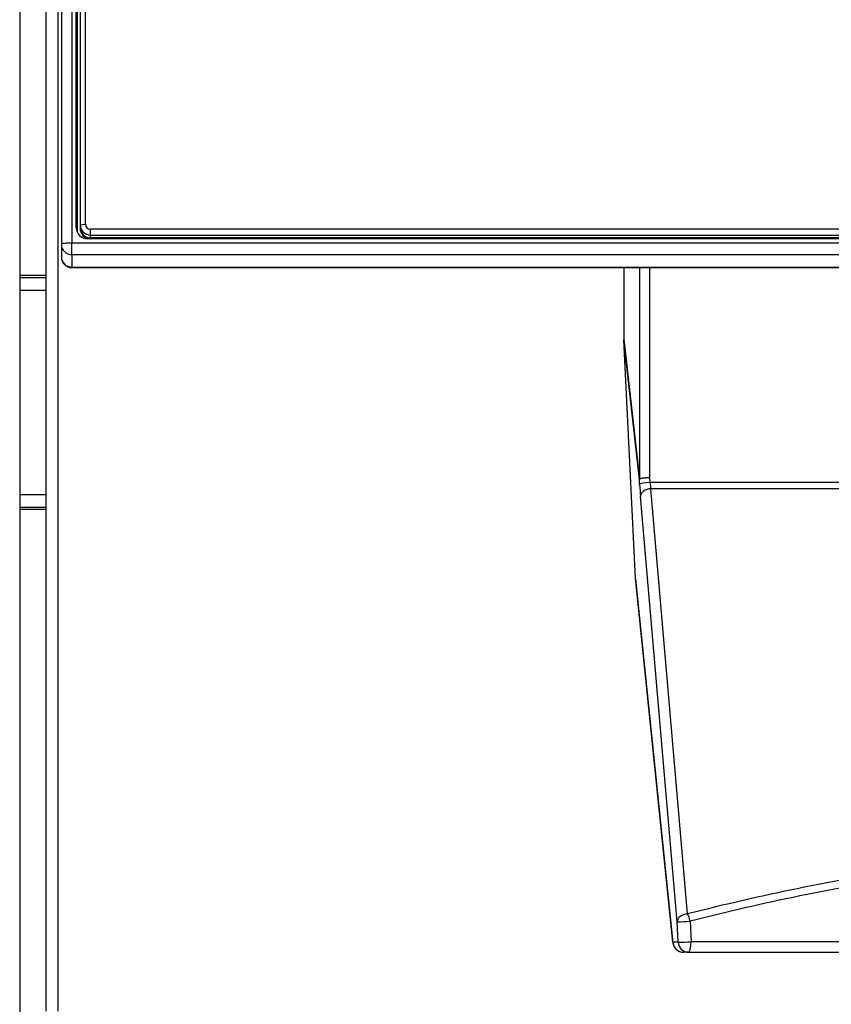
# Model space of a CAD drawing. Header units: millimetres. Extents: x -40 to 419, y 0 to 295.
# Tile 42 of 85: x 126 to 134, y 207 to 216. Entities that reach past the tile are written whole.
import ezdxf

# ---------------------------------------------------------------- set-up
doc = ezdxf.new("R2010")
doc.units = ezdxf.units.MM
doc.layers.add('BW4C_TWINTOWER_H', color=7, linetype='Continuous')
doc.layers.add('Standard', color=7, linetype='Continuous')

# ---------------------------------------------------------------- blocks, each defined once
blk = doc.blocks.new('SE1')
at = {"layer": 'BW4C_TWINTOWER_H', "color": 7, "linetype": 'Continuous'}
for p, q in [((126.2461, 230.2174), (126.2461, 214.0244)), ((126.3461, 230.2296), (126.3461, 214.0366)), ((126.3883, 214.1855), (126.3883, 230.0662)), ((126.4261, 230.034), (126.4261, 214.2128)), ((126.4761, 214.2189), (126.4761, 230.0401)), ((126.3963, 230.0101), (126.3963, 214.1449)), ((125.8461, 228.1044), (125.8461, 189.6544)), ((126.0961, 228.0864), (126.0961, 206.6724)), ((126.2141, 206.6724), (126.2141, 228.0864)), ((126.3883, 214.1855), (126.3926, 214.1557)), ((126.4261, 214.2128), (126.4761, 214.2189)), ((126.4261, 214.2128), (126.4261, 214.186)), ((126.4261, 214.186), (126.4261, 214.1775)), ((126.4261, 214.1775), (126.4261, 214.1531)), ((126.5261, 214.1136), (126.5261, 214.1693)), ((148.4661, 214.1693), (126.5261, 214.1693)), ((148.4961, 214.0784), (126.4961, 214.0784)), ((126.5261, 214.1136), (148.4661, 214.1136)), ((126.5261, 214.0868), (126.5261, 214.1136)), ((148.4661, 214.0868), (126.5261, 214.0868)), ((126.2461, 214.0244), (126.2461, 213.905)), ((148.6461, 214.0366), (126.3461, 214.0366)), ((126.3461, 213.9252), (126.3461, 214.0366)), ((126.2461, 213.9011), (126.2461, 213.905)), ((148.6461, 213.9252), (126.3461, 213.9252)), ((126.3461, 213.9252), (126.3461, 213.8057)), ((126.3461, 213.8057), (148.6461, 213.8057)), ((126.3461, 213.8011), (126.3461, 213.8057)), ((126.3461, 213.8011), (148.6461, 213.8011)), ((131.6407, 213.8011), (131.6407, 213.1159)), ((131.789, 213.8011), (131.789, 211.7751)), ((131.8887, 211.7864), (131.8887, 213.8011)), ((126.0961, 213.7244), (125.8461, 213.7244)), ((126.0961, 213.7044), (125.8461, 213.7044)), ((125.8461, 213.5844), (126.0961, 213.5844)), ((131.6407, 213.1159), (131.789, 211.7751)), ((131.7519, 210.8238), (131.6409, 213.1078)), ((131.7889, 211.7699), (131.6409, 213.1078)), ((131.7911, 211.7239), (131.7889, 211.7699)), ((131.8909, 211.7404), (131.8887, 211.7864)), ((134.3982, 211.7404), (131.8909, 211.7404)), ((126.0961, 211.6244), (125.8461, 211.6244)), ((132.251, 207.6055), (131.8984, 211.6819)), ((134.3982, 211.6819), (131.8984, 211.6819)), ((132.1512, 207.5304), (131.7986, 211.6069)), ((125.8461, 211.5044), (126.0961, 211.5044)), ((125.8461, 211.4844), (126.0961, 211.4844)), ((132.1105, 207.3342), (131.7519, 210.8238)), ((131.7526, 210.8139), (132.1108, 207.3283)), ((132.1596, 207.3342), (132.1512, 207.5304)), ((132.2759, 207.5347), (132.2843, 207.3385)), ((132.1596, 207.3342), (132.1105, 207.3342)), ((134.3917, 207.3385), (132.2843, 207.3385)), ((132.2594, 207.2385), (132.2103, 207.2385)), ((132.2594, 207.2385), (142.7329, 207.2385))]:
    blk.add_line(p, q, dxfattribs=at)
for centre, radius, start, end in [((126.3461, 213.9011), 0.1, 180, 270), ((132.7614, 211.8227), 0.8744, 185.39911, 189.26644), ((137.4961, 187.1678), 21.1, 98.4429, 104.39369), ((137.4987, 187.2799), 20.9174, 98.54195, 104.45896), ((132.0984, 210.8578), 3.3278, 270.90912, 273.05705), ((132.2103, 207.3385), 0.1, 185.86797, 270), ((132.1067, 210.6623), 3.3286, 270.91034, 273.05707)]:
    blk.add_arc(centre, radius, start, end, dxfattribs=at)
for centre, major_axis, ratio, start_param, end_param in [((126.4961, 214.1855), (0.1079, 0), 0.992546, 3.141593, 4.712389), ((126.5261, 214.2128), (-0.1, 0), 0.992546, 0, 1.570796), ((126.5261, 214.186), (0.1, 0), 0.992546, 3.141593, 4.712389), ((126.5261, 214.1775), (-0.1, 0), 0.992546, 0, 1.50622), ((126.5261, 214.2189), (0.05, 0), 0.992546, 3.141593, 4.712389), ((126.3461, 214.0244), (0.1, 0), 0.121869, 1.570796, 3.141593), ((126.3461, 214.0244), (-0.1, 0), 0.992546, 0, 1.570796), ((126.3461, 213.905), (-0.1, 0), 0.992546, 0, 1.570796), ((131.741, 213.1095), (-0.0124, 0.1287), 0.773447, 1.446921, 1.50943), ((131.8887, 211.7742), (-0.0994, -0.011), 0.839805, 6.141077, 6.203586), ((131.8887, 211.7742), (0.0999, 0.0049), 0.121728, 1.564885, 3.098088), ((131.8887, 211.7742), (-0.1, 0), 0.121869, 4.712389, 6.205641), ((131.8909, 211.7283), (0.0999, 0.0049), 0.121728, 1.564885, 3.098088), ((131.7986, 211.7483), (0.0087, -0.2), 0.043168, -1.450494, -0.787269), ((131.8984, 211.6112), (0.0996, 0.0086), 0.705788, 1.509823, 3.08062), ((132.251, 207.5347), (-0.0996, -0.0086), 0.705788, 4.651416, 6.222213), ((132.251, 207.5347), (-0.0249, 0.0969), 0.241241, 4.650556, 5.466871), ((132.2103, 207.3385), (0, 0.1), 0.999066, 1.613978, 3.141593), ((132.2103, 207.3385), (0.0995, 0.0102), 0.807545, 3.068337, 3.141593), ((132.2594, 207.3385), (0, -0.1), 0.999066, 4.75557, 6.283185), ((132.2594, 207.3385), (0, 0.1), 0.248185, 3.141593, 4.712389)]:
    blk.add_ellipse(centre, major_axis=major_axis, ratio=ratio, start_param=start_param, end_param=end_param, dxfattribs=at)

msp = doc.modelspace()

# ---------------------------------------------------------------- block references
at = {"layer": 'Standard'}
msp.add_blockref('SE1', (0, 0), dxfattribs=at)

doc.saveas('drawing.dxf')
